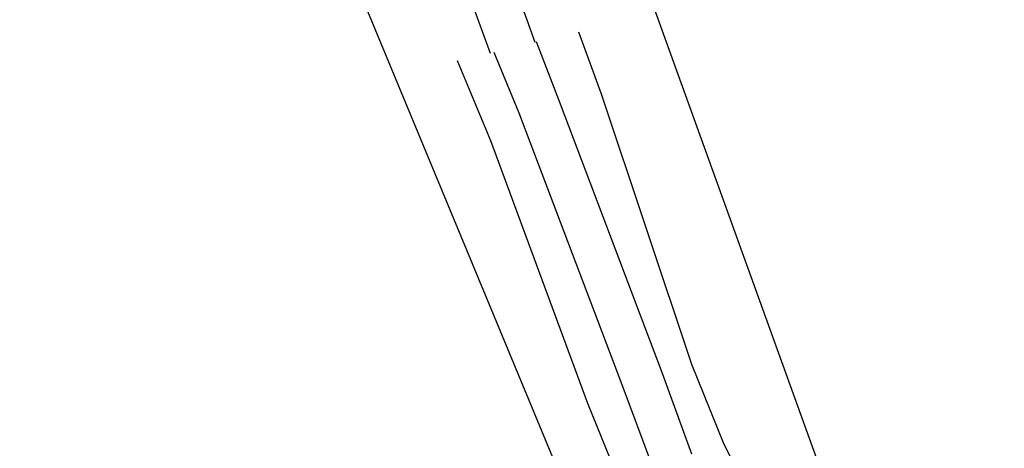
# Model space of a CAD drawing. Extents: x 447258 to 447844, y 441190 to 442763.
# Tile 105 of 123: x 447344.38 to 447362.65, y 442042.43 to 442050.38. Entities that reach past the tile are written whole.
import ezdxf

# ---------------------------------------------------------------- set-up
doc = ezdxf.new("R2010")
doc.units = 0
doc.header["$LTSCALE"] = 2
doc.header["$MEASUREMENT"] = 0
doc.linetypes.add('AUSGEZOGEN', pattern=[0])
for name, color, linetype in [('DB-Andere_Planer', 15, 'CONTINUOUS'), ('DB-Bestand', 8, 'CONTINUOUS'), ('SCHLITZRINNE', 200, 'AUSGEZOGEN')]:
    doc.layers.add(name, color=color, linetype=linetype)

msp = doc.modelspace()

# ---------------------------------------------------------------- hatches: boundary and pattern name
at = {"layer": 'SCHLITZRINNE'}
h = msp.add_hatch(dxfattribs=at)
h.set_pattern_fill('_USER', color=256, scale=1.5, angle=45, style=0, pattern_type=0)
h.set_pattern_definition([(324.57214, (447454.4577, 442051.7744), (0.8695163, 1.222269), [])])
edge = h.paths.add_edge_path()
edge.add_line((447334.611, 442762.617), (447342.747, 442714.535))
edge.add_line((447342.747, 442714.535), (447353.712, 442649.783))
edge.add_line((447353.712, 442649.783), (447366.661, 442573.001))
edge.add_line((447366.661, 442573.001), (447374.28, 442528.103))
edge.add_line((447374.28, 442528.103), (447381.701, 442484.189))
edge.add_line((447381.701, 442484.189), (447389.266, 442439.438))
edge.add_line((447389.266, 442439.438), (447397.611, 442390.046))
edge.add_line((447397.611, 442390.046), (447405.855, 442341.529))
edge.add_line((447405.855, 442341.529), (447414.19, 442292.224))
edge.add_line((447414.19, 442292.224), (447422.918, 442240.682))
edge.add_line((447422.918, 442240.682), (447431.342, 442190.986))
edge.add_line((447431.342, 442190.986), (447439.461, 442143.078))
edge.add_line((447439.461, 442143.078), (447447.754, 442093.977))
edge.add_line((447447.754, 442093.977), (447454.078, 442054.026))
edge.add_line((447454.078, 442054.026), (447459.728, 442020.523))
edge.add_line((447453.692, 442053.306), (447459.221, 442020.52))
edge.add_line((447459.221, 442020.52), (447459.728, 442020.523))

# ---------------------------------------------------------------- linework, layer by layer
at = {"layer": 'DB-Andere_Planer', "linetype": 'Continuous'}
for p, q in [((447354.744, 442050.156), (447355.167, 442049.005)), ((447354.408, 442048.815), (447353.965, 442049.968)), ((447353.116, 442048.133), (447352.502, 442049.615)), ((447353.171, 442049.776), (447353.639, 442048.649)), ((447355.167, 442049.005), (447356.843, 442043.991)), ((447356.301, 442043.819), (447354.408, 442048.815)), ((447353.639, 442048.649), (447355.532, 442043.662)), ((447354.918, 442043.262), (447353.116, 442048.133)), ((447356.843, 442043.991), (447357.432, 442042.539)), ((447356.849, 442042.323), (447356.301, 442043.819)), ((447355.532, 442043.662), (447356.132, 442042.056)), ((447355.501, 442041.822), (447354.918, 442043.262)), ((447357.432, 442042.539), (447359.544, 442038.188))]:
    msp.add_line(p, q, dxfattribs=at)
at = {"layer": 'DB-Bestand', "linetype": 'Continuous'}
for p, q in [((447353.479, 442057.99), (447360.577, 442038.315)), ((447351.342, 442057.152), (447353.936, 442049.961)), ((447350.544, 442056.853), (447353.103, 442049.76)), ((447349.736, 442053.177), (447355.793, 442038.586))]:
    msp.add_line(p, q, dxfattribs=at)

doc.saveas('drawing.dxf')
